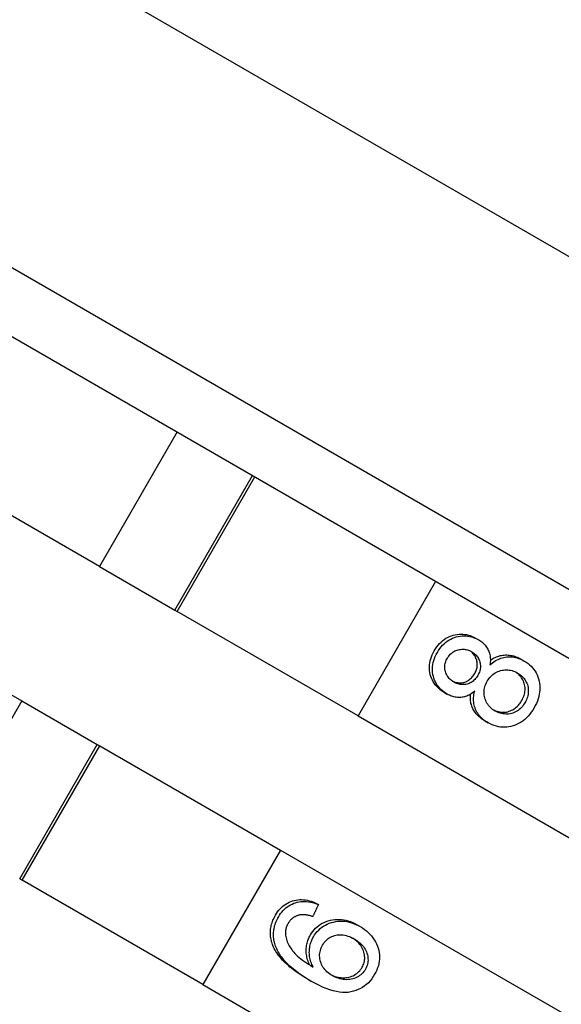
# Model space of a CAD drawing. Header units: millimetres. Extents: x 1123 to 3624, y 530 to 1459.
# Tile 7 of 22: x 1320 to 1330, y 986 to 1005. Entities that reach past the tile are written whole.
import ezdxf

# ---------------------------------------------------------------- set-up
doc = ezdxf.new("R2010")
doc.units = ezdxf.units.MM
doc.layers.add('DETAIL', color=2, linetype='Continuous')

msp = doc.modelspace()

# ---------------------------------------------------------------- linework, layer by layer
at = {"layer": 'DETAIL'}
for p, q in [((1346.411, 990.638), (1279.581, 1029.222)), ((1280.766, 1022.107), (1339.656, 988.107)), ((1281.921, 1020.107), (1337.347, 988.107)), ((1322.558, 996.646), (1321.058, 994.047)), ((1321.058, 994.047), (1317.083, 996.343)), ((1322.517, 993.205), (1324.017, 995.803)), ((1322.563, 993.179), (1324.063, 995.777)), ((1321.058, 994.047), (1322.517, 993.205)), ((1315.583, 993.745), (1319.558, 991.449)), ((1327.557, 993.759), (1326.057, 991.161)), ((1322.517, 993.205), (1322.563, 993.179)), ((1326.057, 991.161), (1322.563, 993.179)), ((1328.328, 992.662), (1328.389, 992.627)), ((1329.207, 992.255), (1329.27, 992.219)), ((1327.717, 991.616), (1327.777, 991.581)), ((1319.558, 991.449), (1318.058, 988.851)), ((1319.558, 991.449), (1321.017, 990.607)), ((1326.057, 991.161), (1335.414, 985.759)), ((1328.509, 991.061), (1328.572, 991.025)), ((1319.517, 988.009), (1321.017, 990.607)), ((1319.563, 987.983), (1321.063, 990.581)), ((1321.017, 990.607), (1321.063, 990.581)), ((1321.063, 990.581), (1324.557, 988.563)), ((1324.557, 988.563), (1323.057, 985.965)), ((1324.557, 988.563), (1333.914, 983.161)), ((1319.517, 988.009), (1319.563, 987.983)), ((1323.057, 985.965), (1319.563, 987.983)), ((1325.231, 987.548), (1325.291, 987.514)), ((1326.039, 987.122), (1326.101, 987.086)), ((1325.085, 986.07), (1325.146, 986.034)), ((1323.057, 985.965), (1332.414, 980.563))]:
    msp.add_line(p, q, dxfattribs=at)
at = {"layer": 'DETAIL', "flags": 128}
for points in [[(1327.531, 992.418), (1327.555, 992.456), (1327.579, 992.492), (1327.606, 992.526), (1327.633, 992.557), (1327.662, 992.586), (1327.692, 992.612), (1327.723, 992.636), (1327.755, 992.658), (1327.789, 992.677), (1327.824, 992.693), (1327.86, 992.707), (1327.897, 992.718), (1327.935, 992.727), (1327.972, 992.734), (1328.009, 992.738), (1328.046, 992.739), (1328.083, 992.738), (1328.119, 992.735), (1328.155, 992.729), (1328.19, 992.721), (1328.225, 992.71), (1328.26, 992.696), (1328.294, 992.68), (1328.328, 992.662)], [(1327.59, 992.384), (1327.613, 992.422), (1327.638, 992.459), (1327.664, 992.492), (1327.692, 992.524), (1327.721, 992.552), (1327.75, 992.579), (1327.782, 992.602), (1327.814, 992.624), (1327.848, 992.642), (1327.883, 992.659), (1327.919, 992.673), (1327.956, 992.684), (1327.994, 992.693), (1328.032, 992.7), (1328.069, 992.704), (1328.106, 992.705), (1328.142, 992.704), (1328.178, 992.7), (1328.214, 992.694), (1328.25, 992.686), (1328.285, 992.675), (1328.32, 992.662), (1328.355, 992.646), (1328.389, 992.627)], [(1328.389, 992.627), (1328.41, 992.614), (1328.43, 992.601), (1328.449, 992.587), (1328.467, 992.572), (1328.484, 992.557), (1328.5, 992.541), (1328.515, 992.524), (1328.529, 992.507), (1328.542, 992.489), (1328.554, 992.47), (1328.565, 992.451), (1328.575, 992.431), (1328.584, 992.411), (1328.592, 992.389), (1328.599, 992.368), (1328.604, 992.345), (1328.608, 992.322), (1328.611, 992.299), (1328.613, 992.275), (1328.614, 992.25), (1328.614, 992.225), (1328.613, 992.199), (1328.61, 992.172), (1328.606, 992.145)], [(1327.717, 991.616), (1327.684, 991.636), (1327.653, 991.658), (1327.624, 991.681), (1327.597, 991.706), (1327.572, 991.732), (1327.549, 991.76), (1327.528, 991.789), (1327.509, 991.82), (1327.493, 991.852), (1327.478, 991.886), (1327.465, 991.921), (1327.454, 991.958), (1327.446, 991.995), (1327.44, 992.033), (1327.437, 992.07), (1327.436, 992.108), (1327.439, 992.146), (1327.444, 992.185), (1327.451, 992.223), (1327.462, 992.262), (1327.475, 992.3), (1327.491, 992.339), (1327.51, 992.378), (1327.531, 992.418)], [(1327.777, 991.581), (1327.744, 991.601), (1327.713, 991.623), (1327.684, 991.647), (1327.657, 991.671), (1327.632, 991.698), (1327.609, 991.726), (1327.588, 991.755), (1327.569, 991.786), (1327.552, 991.818), (1327.537, 991.852), (1327.524, 991.887), (1327.513, 991.923), (1327.505, 991.961), (1327.499, 991.999), (1327.496, 992.036), (1327.495, 992.074), (1327.498, 992.112), (1327.503, 992.151), (1327.51, 992.189), (1327.521, 992.228), (1327.534, 992.267), (1327.55, 992.305), (1327.568, 992.344), (1327.59, 992.384)], [(1327.784, 992.277), (1327.796, 992.297), (1327.81, 992.316), (1327.824, 992.334), (1327.84, 992.351), (1327.856, 992.366), (1327.873, 992.38), (1327.891, 992.393), (1327.909, 992.404), (1327.929, 992.414), (1327.949, 992.423), (1327.971, 992.431), (1327.993, 992.437), (1328.016, 992.442), (1328.038, 992.445), (1328.06, 992.447), (1328.082, 992.448), (1328.105, 992.447), (1328.126, 992.444), (1328.148, 992.44), (1328.17, 992.435), (1328.191, 992.428), (1328.212, 992.42), (1328.234, 992.41), (1328.255, 992.398)], [(1328.311, 991.975), (1328.322, 991.996), (1328.331, 992.016), (1328.34, 992.036), (1328.347, 992.057), (1328.353, 992.077), (1328.357, 992.097), (1328.36, 992.118), (1328.362, 992.138), (1328.362, 992.158), (1328.361, 992.178), (1328.358, 992.198), (1328.355, 992.218), (1328.35, 992.239), (1328.343, 992.258), (1328.336, 992.277), (1328.328, 992.295), (1328.318, 992.313), (1328.308, 992.329), (1328.296, 992.345), (1328.284, 992.361), (1328.27, 992.375), (1328.256, 992.389), (1328.24, 992.402), (1328.223, 992.415)], [(1328.255, 992.398), (1328.274, 992.386), (1328.293, 992.373), (1328.31, 992.36), (1328.326, 992.345), (1328.341, 992.33), (1328.354, 992.314), (1328.367, 992.297), (1328.378, 992.279), (1328.388, 992.26), (1328.397, 992.241), (1328.405, 992.221), (1328.412, 992.2), (1328.417, 992.178), (1328.42, 992.156), (1328.422, 992.135), (1328.423, 992.113), (1328.422, 992.092), (1328.419, 992.07), (1328.415, 992.049), (1328.41, 992.027), (1328.402, 992.005), (1328.394, 991.984), (1328.383, 991.962), (1328.372, 991.94)], [(1328.614, 992.236), (1328.637, 992.251), (1328.661, 992.265), (1328.684, 992.278), (1328.708, 992.29), (1328.732, 992.3), (1328.757, 992.309), (1328.781, 992.316), (1328.806, 992.323), (1328.831, 992.328), (1328.856, 992.332), (1328.882, 992.334), (1328.907, 992.336), (1328.933, 992.336), (1328.958, 992.335), (1328.983, 992.332), (1329.008, 992.329), (1329.033, 992.324), (1329.059, 992.318), (1329.083, 992.31), (1329.108, 992.302), (1329.133, 992.292), (1329.158, 992.281), (1329.183, 992.269), (1329.207, 992.255)], [(1327.901, 991.816), (1327.882, 991.827), (1327.864, 991.84), (1327.848, 991.854), (1327.832, 991.868), (1327.817, 991.883), (1327.804, 991.899), (1327.792, 991.917), (1327.78, 991.935), (1327.77, 991.954), (1327.761, 991.973), (1327.753, 991.994), (1327.747, 992.016), (1327.741, 992.038), (1327.737, 992.06), (1327.735, 992.082), (1327.734, 992.103), (1327.735, 992.125), (1327.737, 992.147), (1327.741, 992.169), (1327.747, 992.191), (1327.754, 992.212), (1327.762, 992.234), (1327.772, 992.255), (1327.784, 992.277)], [(1328.606, 992.145), (1328.631, 992.167), (1328.657, 992.187), (1328.683, 992.205), (1328.709, 992.222), (1328.736, 992.237), (1328.763, 992.251), (1328.79, 992.263), (1328.817, 992.273), (1328.845, 992.281), (1328.873, 992.288), (1328.901, 992.294), (1328.93, 992.297), (1328.959, 992.3), (1328.988, 992.3), (1329.016, 992.299), (1329.045, 992.297), (1329.073, 992.292), (1329.102, 992.287), (1329.13, 992.279), (1329.158, 992.27), (1329.186, 992.26), (1329.214, 992.248), (1329.242, 992.234), (1329.27, 992.219)], [(1329.27, 992.219), (1329.307, 992.196), (1329.342, 992.171), (1329.374, 992.145), (1329.404, 992.117), (1329.431, 992.087), (1329.456, 992.056), (1329.479, 992.023), (1329.499, 991.989), (1329.517, 991.952), (1329.532, 991.914), (1329.545, 991.874), (1329.556, 991.833), (1329.564, 991.791), (1329.569, 991.748), (1329.572, 991.705), (1329.571, 991.663), (1329.567, 991.619), (1329.56, 991.576), (1329.551, 991.533), (1329.538, 991.489), (1329.523, 991.445), (1329.504, 991.401), (1329.483, 991.357), (1329.459, 991.312)], [(1327.874, 991.833), (1327.894, 991.824), (1327.915, 991.816), (1327.935, 991.81), (1327.956, 991.805), (1327.976, 991.801), (1327.997, 991.799), (1328.017, 991.798), (1328.038, 991.798), (1328.058, 991.8), (1328.079, 991.803), (1328.099, 991.807), (1328.119, 991.813), (1328.139, 991.82), (1328.158, 991.828), (1328.176, 991.837), (1328.194, 991.848), (1328.211, 991.86), (1328.227, 991.872), (1328.242, 991.887), (1328.257, 991.902), (1328.272, 991.918), (1328.285, 991.936), (1328.298, 991.955), (1328.311, 991.975)], [(1328.553, 991.827), (1328.569, 991.853), (1328.586, 991.878), (1328.604, 991.9), (1328.623, 991.922), (1328.643, 991.941), (1328.664, 991.959), (1328.687, 991.976), (1328.71, 991.99), (1328.734, 992.004), (1328.759, 992.015), (1328.786, 992.025), (1328.813, 992.034), (1328.841, 992.04), (1328.868, 992.045), (1328.896, 992.048), (1328.924, 992.049), (1328.951, 992.048), (1328.978, 992.045), (1329.006, 992.04), (1329.033, 992.034), (1329.06, 992.025), (1329.087, 992.014), (1329.114, 992.002), (1329.14, 991.987)], [(1329.219, 991.451), (1329.233, 991.476), (1329.245, 991.502), (1329.256, 991.528), (1329.265, 991.553), (1329.272, 991.579), (1329.278, 991.604), (1329.282, 991.63), (1329.284, 991.655), (1329.285, 991.681), (1329.284, 991.706), (1329.281, 991.732), (1329.276, 991.757), (1329.27, 991.783), (1329.263, 991.807), (1329.254, 991.831), (1329.243, 991.854), (1329.231, 991.876), (1329.218, 991.897), (1329.203, 991.917), (1329.187, 991.936), (1329.169, 991.955), (1329.15, 991.972), (1329.13, 991.989), (1329.108, 992.005)], [(1329.14, 991.987), (1329.165, 991.972), (1329.189, 991.955), (1329.211, 991.938), (1329.231, 991.92), (1329.25, 991.9), (1329.267, 991.88), (1329.282, 991.859), (1329.296, 991.836), (1329.309, 991.813), (1329.319, 991.789), (1329.329, 991.763), (1329.336, 991.737), (1329.342, 991.71), (1329.346, 991.683), (1329.348, 991.656), (1329.348, 991.63), (1329.347, 991.603), (1329.343, 991.576), (1329.338, 991.549), (1329.331, 991.522), (1329.321, 991.495), (1329.311, 991.468), (1329.298, 991.441), (1329.283, 991.414)], [(1328.372, 991.94), (1328.359, 991.919), (1328.345, 991.899), (1328.33, 991.88), (1328.315, 991.862), (1328.298, 991.847), (1328.282, 991.832), (1328.264, 991.819), (1328.246, 991.807), (1328.226, 991.796), (1328.207, 991.787), (1328.186, 991.78), (1328.164, 991.773), (1328.143, 991.768), (1328.121, 991.765), (1328.099, 991.763), (1328.077, 991.763), (1328.055, 991.764), (1328.033, 991.767), (1328.011, 991.771), (1327.989, 991.777), (1327.967, 991.784), (1327.945, 991.793), (1327.923, 991.804), (1327.901, 991.816)], [(1328.706, 991.253), (1328.681, 991.269), (1328.657, 991.285), (1328.635, 991.303), (1328.615, 991.321), (1328.596, 991.341), (1328.578, 991.361), (1328.563, 991.383), (1328.548, 991.405), (1328.536, 991.429), (1328.524, 991.454), (1328.515, 991.479), (1328.506, 991.506), (1328.5, 991.533), (1328.495, 991.56), (1328.493, 991.587), (1328.492, 991.614), (1328.493, 991.641), (1328.496, 991.668), (1328.501, 991.695), (1328.507, 991.721), (1328.516, 991.748), (1328.526, 991.774), (1328.539, 991.801), (1328.553, 991.827)], [(1328.312, 991.636), (1328.29, 991.619), (1328.268, 991.603), (1328.246, 991.588), (1328.224, 991.575), (1328.202, 991.562), (1328.18, 991.552), (1328.158, 991.542), (1328.135, 991.534), (1328.113, 991.528), (1328.091, 991.522), (1328.068, 991.518), (1328.046, 991.516), (1328.023, 991.514), (1328.001, 991.514), (1327.979, 991.515), (1327.956, 991.518), (1327.934, 991.521), (1327.911, 991.526), (1327.889, 991.532), (1327.867, 991.539), (1327.844, 991.548), (1327.822, 991.558), (1327.799, 991.569), (1327.777, 991.581)], [(1328.509, 991.061), (1328.484, 991.076), (1328.46, 991.092), (1328.437, 991.108), (1328.416, 991.125), (1328.395, 991.142), (1328.376, 991.16), (1328.358, 991.179), (1328.341, 991.199), (1328.325, 991.219), (1328.311, 991.239), (1328.297, 991.261), (1328.285, 991.283), (1328.273, 991.305), (1328.263, 991.328), (1328.254, 991.352), (1328.247, 991.376), (1328.24, 991.4), (1328.235, 991.425), (1328.232, 991.45), (1328.229, 991.475), (1328.228, 991.5), (1328.228, 991.526), (1328.23, 991.553), (1328.232, 991.579)], [(1328.572, 991.025), (1328.543, 991.042), (1328.516, 991.06), (1328.491, 991.079), (1328.467, 991.098), (1328.444, 991.119), (1328.423, 991.14), (1328.404, 991.162), (1328.386, 991.185), (1328.369, 991.209), (1328.354, 991.234), (1328.34, 991.259), (1328.328, 991.285), (1328.318, 991.312), (1328.309, 991.339), (1328.302, 991.367), (1328.296, 991.395), (1328.292, 991.424), (1328.29, 991.453), (1328.29, 991.482), (1328.291, 991.512), (1328.294, 991.543), (1328.298, 991.573), (1328.304, 991.605), (1328.312, 991.636)], [(1328.674, 991.273), (1328.697, 991.263), (1328.721, 991.254), (1328.745, 991.247), (1328.77, 991.241), (1328.795, 991.236), (1328.821, 991.232), (1328.847, 991.23), (1328.874, 991.23), (1328.9, 991.231), (1328.925, 991.234), (1328.951, 991.239), (1328.976, 991.247), (1329, 991.256), (1329.025, 991.267), (1329.048, 991.279), (1329.072, 991.294), (1329.094, 991.31), (1329.116, 991.327), (1329.136, 991.345), (1329.155, 991.364), (1329.172, 991.384), (1329.189, 991.405), (1329.205, 991.427), (1329.219, 991.451)], [(1329.283, 991.414), (1329.268, 991.389), (1329.251, 991.366), (1329.233, 991.343), (1329.214, 991.322), (1329.194, 991.303), (1329.172, 991.284), (1329.149, 991.266), (1329.125, 991.25), (1329.1, 991.236), (1329.074, 991.223), (1329.049, 991.213), (1329.022, 991.205), (1328.995, 991.199), (1328.968, 991.195), (1328.941, 991.193), (1328.913, 991.193), (1328.885, 991.196), (1328.857, 991.199), (1328.831, 991.204), (1328.804, 991.211), (1328.779, 991.22), (1328.754, 991.229), (1328.729, 991.241), (1328.706, 991.253)], [(1329.459, 991.312), (1329.432, 991.269), (1329.404, 991.228), (1329.375, 991.19), (1329.345, 991.154), (1329.313, 991.121), (1329.28, 991.091), (1329.246, 991.064), (1329.21, 991.039), (1329.173, 991.017), (1329.135, 990.997), (1329.096, 990.98), (1329.055, 990.966), (1329.013, 990.955), (1328.972, 990.946), (1328.931, 990.941), (1328.89, 990.938), (1328.85, 990.939), (1328.81, 990.942), (1328.769, 990.949), (1328.73, 990.958), (1328.69, 990.97), (1328.65, 990.985), (1328.611, 991.003), (1328.572, 991.025)], [(1324.46, 987.305), (1324.481, 987.339), (1324.503, 987.372), (1324.527, 987.402), (1324.551, 987.43), (1324.577, 987.457), (1324.604, 987.481), (1324.632, 987.503), (1324.661, 987.523), (1324.691, 987.541), (1324.723, 987.557), (1324.756, 987.571), (1324.789, 987.583), (1324.824, 987.592), (1324.859, 987.6), (1324.894, 987.605), (1324.93, 987.608), (1324.966, 987.608), (1325.003, 987.606), (1325.04, 987.602), (1325.077, 987.596), (1325.115, 987.587), (1325.153, 987.577), (1325.192, 987.564), (1325.231, 987.548)], [(1324.518, 987.271), (1324.539, 987.305), (1324.561, 987.338), (1324.585, 987.368), (1324.61, 987.397), (1324.635, 987.423), (1324.662, 987.447), (1324.69, 987.469), (1324.72, 987.489), (1324.75, 987.507), (1324.782, 987.523), (1324.814, 987.537), (1324.848, 987.549), (1324.883, 987.558), (1324.918, 987.566), (1324.953, 987.571), (1324.989, 987.573), (1325.025, 987.574), (1325.062, 987.572), (1325.099, 987.568), (1325.137, 987.562), (1325.175, 987.553), (1325.213, 987.542), (1325.252, 987.529), (1325.291, 987.514)], [(1325.291, 987.514), (1325.286, 987.504), (1325.282, 987.494), (1325.277, 987.485), (1325.273, 987.475), (1325.268, 987.465), (1325.263, 987.456), (1325.259, 987.446), (1325.254, 987.436), (1325.25, 987.427), (1325.245, 987.417), (1325.241, 987.407), (1325.236, 987.397), (1325.232, 987.388), (1325.227, 987.378), (1325.222, 987.368), (1325.218, 987.359), (1325.213, 987.349), (1325.209, 987.339), (1325.204, 987.33), (1325.2, 987.32), (1325.195, 987.31), (1325.191, 987.301), (1325.186, 987.291), (1325.181, 987.281)], [(1324.413, 986.719), (1324.403, 986.744), (1324.395, 986.768), (1324.387, 986.793), (1324.381, 986.818), (1324.375, 986.842), (1324.371, 986.867), (1324.367, 986.891), (1324.365, 986.916), (1324.363, 986.94), (1324.363, 986.965), (1324.363, 986.989), (1324.365, 987.013), (1324.367, 987.038), (1324.37, 987.062), (1324.375, 987.087), (1324.38, 987.111), (1324.387, 987.135), (1324.394, 987.159), (1324.403, 987.184), (1324.412, 987.208), (1324.422, 987.232), (1324.434, 987.256), (1324.446, 987.28), (1324.46, 987.305)], [(1324.472, 986.685), (1324.462, 986.71), (1324.454, 986.734), (1324.446, 986.759), (1324.44, 986.784), (1324.434, 986.808), (1324.43, 986.833), (1324.426, 986.857), (1324.423, 986.882), (1324.422, 986.906), (1324.421, 986.931), (1324.422, 986.955), (1324.423, 986.98), (1324.426, 987.004), (1324.429, 987.028), (1324.433, 987.053), (1324.439, 987.077), (1324.445, 987.101), (1324.453, 987.126), (1324.461, 987.15), (1324.47, 987.174), (1324.481, 987.198), (1324.492, 987.223), (1324.505, 987.247), (1324.518, 987.271)], [(1324.932, 987.312), (1324.919, 987.309), (1324.907, 987.305), (1324.895, 987.302), (1324.883, 987.298), (1324.872, 987.293), (1324.861, 987.289), (1324.85, 987.284), (1324.839, 987.278), (1324.828, 987.273), (1324.818, 987.267), (1324.808, 987.26), (1324.798, 987.253), (1324.789, 987.246), (1324.78, 987.239), (1324.771, 987.231), (1324.762, 987.223), (1324.754, 987.215), (1324.746, 987.206), (1324.738, 987.197), (1324.73, 987.187), (1324.723, 987.177), (1324.716, 987.167), (1324.709, 987.157), (1324.703, 987.146)], [(1325.181, 987.281), (1325.169, 987.285), (1325.156, 987.289), (1325.144, 987.292), (1325.132, 987.296), (1325.12, 987.299), (1325.108, 987.301), (1325.097, 987.304), (1325.086, 987.306), (1325.074, 987.308), (1325.064, 987.31), (1325.053, 987.312), (1325.042, 987.313), (1325.032, 987.314), (1325.022, 987.315), (1325.012, 987.316), (1325.002, 987.317), (1324.993, 987.317), (1324.984, 987.317), (1324.974, 987.316), (1324.966, 987.316), (1324.957, 987.315), (1324.948, 987.314), (1324.94, 987.313), (1324.932, 987.312)], [(1325.135, 986.925), (1325.157, 986.961), (1325.182, 986.995), (1325.208, 987.027), (1325.235, 987.056), (1325.265, 987.083), (1325.296, 987.108), (1325.33, 987.131), (1325.365, 987.151), (1325.401, 987.169), (1325.44, 987.185), (1325.48, 987.199), (1325.522, 987.21), (1325.565, 987.219), (1325.608, 987.224), (1325.651, 987.227), (1325.694, 987.227), (1325.737, 987.224), (1325.78, 987.218), (1325.823, 987.209), (1325.866, 987.198), (1325.909, 987.183), (1325.953, 987.165), (1325.996, 987.145), (1326.039, 987.122)], [(1325.195, 986.89), (1325.218, 986.926), (1325.242, 986.96), (1325.268, 986.992), (1325.296, 987.021), (1325.326, 987.048), (1325.357, 987.073), (1325.39, 987.096), (1325.425, 987.116), (1325.462, 987.134), (1325.501, 987.15), (1325.541, 987.163), (1325.583, 987.175), (1325.626, 987.183), (1325.669, 987.189), (1325.712, 987.192), (1325.755, 987.192), (1325.799, 987.189), (1325.842, 987.183), (1325.885, 987.174), (1325.928, 987.162), (1325.972, 987.147), (1326.015, 987.13), (1326.058, 987.109), (1326.101, 987.086)], [(1324.703, 987.146), (1324.698, 987.137), (1324.693, 987.128), (1324.689, 987.119), (1324.684, 987.11), (1324.68, 987.101), (1324.677, 987.091), (1324.673, 987.082), (1324.67, 987.073), (1324.667, 987.064), (1324.665, 987.054), (1324.662, 987.045), (1324.66, 987.036), (1324.658, 987.026), (1324.657, 987.017), (1324.655, 987.007), (1324.654, 986.998), (1324.654, 986.988), (1324.653, 986.978), (1324.653, 986.969), (1324.653, 986.959), (1324.653, 986.949), (1324.654, 986.939), (1324.654, 986.929), (1324.655, 986.919)], [(1326.101, 987.086), (1326.142, 987.06), (1326.181, 987.033), (1326.218, 987.004), (1326.253, 986.973), (1326.286, 986.94), (1326.316, 986.906), (1326.345, 986.869), (1326.371, 986.831), (1326.394, 986.791), (1326.415, 986.751), (1326.432, 986.711), (1326.446, 986.67), (1326.457, 986.629), (1326.465, 986.587), (1326.47, 986.544), (1326.472, 986.502), (1326.471, 986.459), (1326.467, 986.416), (1326.46, 986.374), (1326.449, 986.331), (1326.436, 986.289), (1326.42, 986.248), (1326.401, 986.206), (1326.378, 986.165)], [(1324.655, 986.919), (1324.659, 986.894), (1324.665, 986.869), (1324.671, 986.844), (1324.679, 986.819), (1324.689, 986.794), (1324.699, 986.769), (1324.712, 986.744), (1324.725, 986.718), (1324.74, 986.693), (1324.756, 986.668), (1324.774, 986.643), (1324.793, 986.618), (1324.814, 986.593), (1324.837, 986.568), (1324.862, 986.542), (1324.889, 986.517), (1324.919, 986.491), (1324.951, 986.465), (1324.985, 986.439), (1325.021, 986.413), (1325.06, 986.386), (1325.1, 986.36), (1325.143, 986.333), (1325.188, 986.306)], [(1325.125, 986.344), (1325.113, 986.369), (1325.102, 986.395), (1325.092, 986.42), (1325.083, 986.445), (1325.076, 986.471), (1325.069, 986.496), (1325.064, 986.521), (1325.06, 986.547), (1325.057, 986.572), (1325.055, 986.597), (1325.055, 986.622), (1325.055, 986.648), (1325.057, 986.673), (1325.059, 986.697), (1325.063, 986.722), (1325.067, 986.746), (1325.072, 986.769), (1325.079, 986.793), (1325.086, 986.816), (1325.094, 986.838), (1325.103, 986.86), (1325.112, 986.882), (1325.123, 986.904), (1325.135, 986.925)], [(1325.188, 986.306), (1325.175, 986.332), (1325.164, 986.357), (1325.154, 986.383), (1325.145, 986.408), (1325.137, 986.434), (1325.131, 986.459), (1325.125, 986.484), (1325.121, 986.51), (1325.118, 986.535), (1325.116, 986.561), (1325.115, 986.586), (1325.116, 986.611), (1325.117, 986.637), (1325.12, 986.661), (1325.123, 986.686), (1325.128, 986.71), (1325.133, 986.734), (1325.139, 986.757), (1325.146, 986.78), (1325.154, 986.803), (1325.163, 986.825), (1325.173, 986.847), (1325.184, 986.869), (1325.195, 986.89)], [(1325.371, 986.731), (1325.386, 986.755), (1325.403, 986.778), (1325.42, 986.8), (1325.439, 986.82), (1325.458, 986.838), (1325.479, 986.854), (1325.501, 986.869), (1325.524, 986.882), (1325.548, 986.894), (1325.573, 986.904), (1325.6, 986.913), (1325.627, 986.92), (1325.655, 986.925), (1325.683, 986.928), (1325.712, 986.929), (1325.741, 986.928), (1325.77, 986.925), (1325.8, 986.92), (1325.829, 986.913), (1325.859, 986.904), (1325.89, 986.893), (1325.92, 986.88), (1325.951, 986.865), (1325.982, 986.848)], [(1326.136, 986.3), (1326.148, 986.323), (1326.159, 986.346), (1326.167, 986.369), (1326.175, 986.393), (1326.18, 986.417), (1326.184, 986.442), (1326.186, 986.466), (1326.186, 986.491), (1326.184, 986.516), (1326.181, 986.542), (1326.176, 986.568), (1326.17, 986.594), (1326.161, 986.62), (1326.151, 986.646), (1326.139, 986.671), (1326.125, 986.695), (1326.11, 986.719), (1326.093, 986.742), (1326.073, 986.764), (1326.053, 986.785), (1326.03, 986.806), (1326.005, 986.827), (1325.979, 986.846), (1325.951, 986.865)], [(1325.982, 986.848), (1326.014, 986.829), (1326.043, 986.809), (1326.07, 986.789), (1326.096, 986.767), (1326.119, 986.745), (1326.141, 986.723), (1326.16, 986.699), (1326.178, 986.675), (1326.194, 986.65), (1326.207, 986.624), (1326.219, 986.598), (1326.229, 986.571), (1326.237, 986.543), (1326.243, 986.516), (1326.247, 986.49), (1326.249, 986.463), (1326.25, 986.437), (1326.248, 986.411), (1326.245, 986.386), (1326.239, 986.361), (1326.232, 986.336), (1326.223, 986.311), (1326.212, 986.287), (1326.2, 986.263)], [(1325.085, 986.07), (1325.041, 986.095), (1324.999, 986.121), (1324.958, 986.147), (1324.919, 986.173), (1324.881, 986.199), (1324.844, 986.225), (1324.808, 986.252), (1324.774, 986.278), (1324.741, 986.305), (1324.71, 986.332), (1324.679, 986.359), (1324.651, 986.386), (1324.623, 986.413), (1324.597, 986.44), (1324.572, 986.468), (1324.549, 986.495), (1324.527, 986.523), (1324.507, 986.551), (1324.487, 986.578), (1324.47, 986.606), (1324.453, 986.634), (1324.438, 986.663), (1324.425, 986.691), (1324.413, 986.719)], [(1325.146, 986.034), (1325.103, 986.06), (1325.06, 986.085), (1325.02, 986.111), (1324.98, 986.137), (1324.942, 986.164), (1324.905, 986.19), (1324.869, 986.217), (1324.835, 986.243), (1324.802, 986.27), (1324.77, 986.297), (1324.74, 986.324), (1324.711, 986.351), (1324.683, 986.378), (1324.657, 986.406), (1324.632, 986.433), (1324.609, 986.461), (1324.587, 986.488), (1324.566, 986.516), (1324.547, 986.544), (1324.529, 986.572), (1324.513, 986.6), (1324.498, 986.628), (1324.484, 986.657), (1324.472, 986.685)], [(1325.557, 986.14), (1325.529, 986.157), (1325.502, 986.176), (1325.477, 986.195), (1325.454, 986.215), (1325.433, 986.236), (1325.413, 986.258), (1325.396, 986.281), (1325.379, 986.305), (1325.365, 986.33), (1325.352, 986.356), (1325.342, 986.382), (1325.333, 986.41), (1325.325, 986.438), (1325.32, 986.465), (1325.316, 986.493), (1325.315, 986.52), (1325.315, 986.547), (1325.317, 986.574), (1325.322, 986.601), (1325.328, 986.627), (1325.336, 986.654), (1325.346, 986.679), (1325.357, 986.705), (1325.371, 986.731)], [(1325.526, 986.159), (1325.554, 986.146), (1325.582, 986.135), (1325.611, 986.125), (1325.641, 986.116), (1325.671, 986.109), (1325.701, 986.104), (1325.732, 986.1), (1325.763, 986.098), (1325.793, 986.098), (1325.823, 986.1), (1325.852, 986.103), (1325.88, 986.109), (1325.907, 986.117), (1325.934, 986.126), (1325.96, 986.138), (1325.985, 986.151), (1326.008, 986.166), (1326.031, 986.181), (1326.052, 986.198), (1326.071, 986.216), (1326.089, 986.235), (1326.106, 986.256), (1326.122, 986.277), (1326.136, 986.3)], [(1326.2, 986.263), (1326.185, 986.239), (1326.168, 986.217), (1326.151, 986.196), (1326.131, 986.176), (1326.111, 986.157), (1326.088, 986.14), (1326.064, 986.124), (1326.039, 986.109), (1326.012, 986.096), (1325.985, 986.085), (1325.957, 986.076), (1325.927, 986.069), (1325.898, 986.064), (1325.867, 986.062), (1325.835, 986.061), (1325.803, 986.063), (1325.77, 986.067), (1325.738, 986.072), (1325.707, 986.079), (1325.676, 986.088), (1325.645, 986.098), (1325.615, 986.111), (1325.586, 986.125), (1325.557, 986.14)], [(1326.378, 986.165), (1326.35, 986.12), (1326.321, 986.078), (1326.289, 986.039), (1326.256, 986.003), (1326.22, 985.97), (1326.183, 985.94), (1326.143, 985.913), (1326.102, 985.889), (1326.059, 985.868), (1326.014, 985.85), (1325.966, 985.836), (1325.917, 985.824), (1325.866, 985.816), (1325.813, 985.813), (1325.757, 985.814), (1325.699, 985.82), (1325.638, 985.83), (1325.575, 985.845), (1325.51, 985.865), (1325.442, 985.889), (1325.372, 985.918), (1325.299, 985.952), (1325.224, 985.991), (1325.146, 986.034)]]:
    msp.add_lwpolyline(points, dxfattribs=at)

doc.saveas('drawing.dxf')
